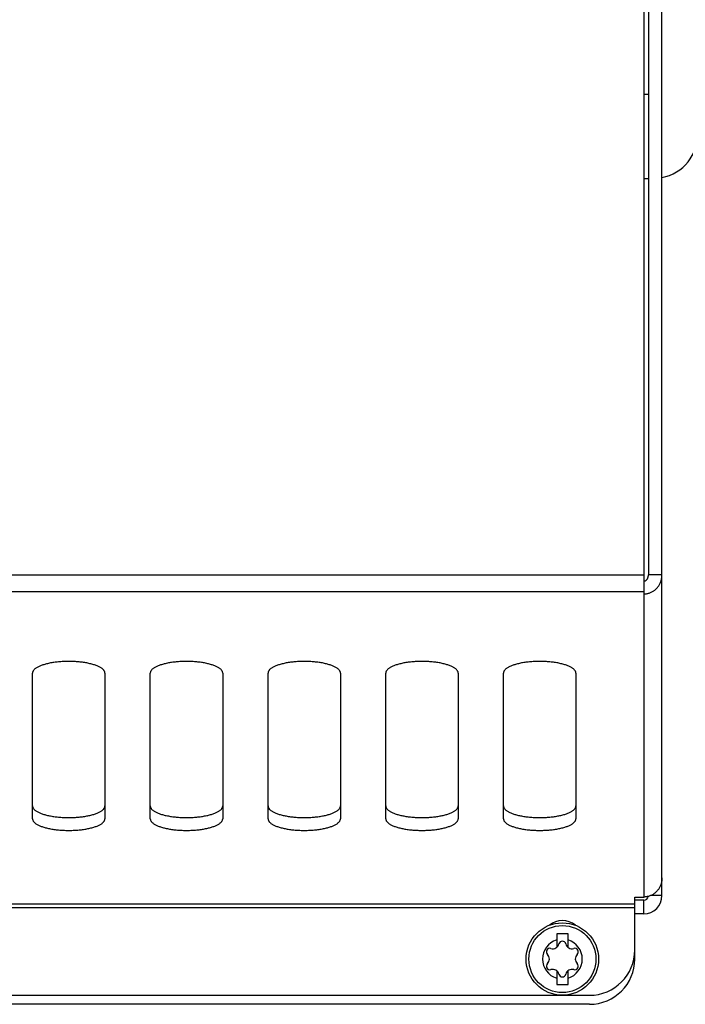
# Model space of a CAD drawing. Extents: x 0 to 594, y 0 to 420.
# Tile 4 of 58: x 139 to 154, y 161 to 182. Entities that reach past the tile are written whole.
import ezdxf

# ---------------------------------------------------------------- set-up
doc = ezdxf.new("R2010")
doc.units = 0
doc.header["$LTSCALE"] = 32.67
doc.layers.add('DATUM_AXIS', color=7, linetype='CONTINUOUS')
doc.layers.add('ROUNDS', color=7, linetype='CONTINUOUS')

msp = doc.modelspace()

# ---------------------------------------------------------------- linework, layer by layer
at = {"layer": 'DATUM_AXIS', "color": 7, "linetype": 'CONTINUOUS'}
for p, q in [((152.76, 183.564), (152.76, 163.094)), ((152.86, 183.564), (152.86, 170.211)), ((153.16, 163.124), (153.16, 183.564)), ((152.76, 180.824), (152.86, 180.824)), ((109.16, 170.211), (152.76, 170.211)), ((153.16, 170.211), (152.86, 170.211)), ((152.76, 169.832), (109.16, 169.832)), ((139.26, 164.822), (139.26, 168.04)), ((140.86, 168.04), (140.86, 164.822)), ((141.86, 164.822), (141.86, 168.04)), ((143.46, 168.04), (143.46, 164.822)), ((144.46, 164.822), (144.46, 168.04)), ((146.06, 168.04), (146.06, 164.822)), ((147.06, 164.822), (147.06, 168.04)), ((148.66, 168.04), (148.66, 164.822)), ((149.66, 164.822), (149.66, 168.04)), ((151.26, 168.04), (151.26, 164.822)), ((153.16, 163.124), (152.908, 163.124)), ((109.36, 162.947), (152.56, 162.947)), ((152.56, 163.094), (152.76, 163.094)), ((152.56, 161.724), (152.56, 163.094)), ((152.76, 163.024), (152.56, 163.024)), ((152.76, 162.724), (152.76, 163.024)), ((152.56, 162.852), (109.36, 162.852)), ((152.76, 162.724), (152.56, 162.724)), ((151.085, 162.284), (150.835, 162.284)), ((150.835, 162.284), (150.835, 161.983)), ((151.085, 161.983), (151.085, 162.284)), ((150.835, 161.465), (150.835, 161.164)), ((151.085, 161.164), (151.085, 161.465)), ((150.835, 161.164), (151.085, 161.164)), ((110.36, 160.924), (151.56, 160.924)), ((151.56, 160.724), (110.36, 160.724))]:
    msp.add_line(p, q, dxfattribs=at)
for points in [[(152.76, 170.072), (152.764, 170.072), (152.767, 170.073), (152.771, 170.073), (152.775, 170.074), (152.779, 170.075), (152.783, 170.076), (152.787, 170.077), (152.791, 170.079), (152.795, 170.081), (152.799, 170.084), (152.804, 170.086), (152.808, 170.089), (152.812, 170.093), (152.816, 170.096), (152.82, 170.101), (152.825, 170.105), (152.829, 170.11), (152.833, 170.116), (152.837, 170.122), (152.841, 170.129), (152.844, 170.136), (152.848, 170.144), (152.851, 170.153), (152.853, 170.162), (152.856, 170.171), (152.857, 170.18), (152.859, 170.19), (152.859, 170.2), (152.86, 170.211)], [(152.76, 169.788), (152.775, 169.788), (152.79, 169.789), (152.805, 169.791), (152.82, 169.793), (152.835, 169.796), (152.85, 169.799), (152.865, 169.803), (152.88, 169.808), (152.894, 169.813), (152.908, 169.818), (152.923, 169.825), (152.936, 169.832), (152.95, 169.839), (152.964, 169.847), (152.977, 169.856), (152.99, 169.865), (153.002, 169.875), (153.014, 169.885), (153.026, 169.896), (153.038, 169.907), (153.049, 169.919), (153.06, 169.931), (153.07, 169.944), (153.08, 169.957), (153.089, 169.97), (153.098, 169.984), (153.106, 169.999), (153.114, 170.014), (153.121, 170.029), (153.127, 170.044), (153.133, 170.06), (153.139, 170.076), (153.144, 170.092), (153.148, 170.109), (153.152, 170.125), (153.154, 170.142), (153.157, 170.159), (153.158, 170.176), (153.159, 170.193), (153.16, 170.211)], [(140.86, 168.04), (140.859, 168.048), (140.858, 168.057), (140.856, 168.066), (140.852, 168.074), (140.848, 168.083), (140.843, 168.092), (140.837, 168.1), (140.831, 168.108), (140.823, 168.117), (140.815, 168.125), (140.805, 168.133), (140.795, 168.141), (140.784, 168.149), (140.772, 168.157), (140.759, 168.165), (140.746, 168.172), (140.731, 168.18), (140.716, 168.187), (140.701, 168.194), (140.684, 168.201), (140.667, 168.207), (140.649, 168.214), (140.63, 168.22), (140.611, 168.226), (140.591, 168.232), (140.571, 168.238), (140.549, 168.243), (140.528, 168.248), (140.506, 168.253), (140.483, 168.258), (140.46, 168.263), (140.436, 168.267), (140.412, 168.271), (140.388, 168.275), (140.363, 168.278), (140.338, 168.281), (140.312, 168.284), (140.286, 168.287), (140.26, 168.289), (140.234, 168.291), (140.208, 168.293), (140.181, 168.294), (140.154, 168.295), (140.127, 168.296), (140.1, 168.297), (140.073, 168.297), (140.046, 168.297), (140.019, 168.297), (139.992, 168.296), (139.965, 168.295), (139.939, 168.294), (139.912, 168.293), (139.885, 168.291), (139.859, 168.289), (139.833, 168.287), (139.807, 168.284), (139.782, 168.281), (139.757, 168.278), (139.732, 168.275), (139.707, 168.271), (139.683, 168.267), (139.66, 168.263), (139.637, 168.258), (139.614, 168.253), (139.592, 168.248), (139.57, 168.243), (139.549, 168.238), (139.528, 168.232), (139.509, 168.226), (139.489, 168.22), (139.471, 168.214), (139.453, 168.207), (139.435, 168.201), (139.419, 168.194), (139.403, 168.187), (139.388, 168.18), (139.374, 168.172), (139.36, 168.165), (139.348, 168.157), (139.336, 168.149), (139.325, 168.141), (139.314, 168.133), (139.305, 168.125), (139.296, 168.117), (139.289, 168.108), (139.282, 168.1), (139.276, 168.092), (139.271, 168.083), (139.267, 168.074), (139.264, 168.066), (139.262, 168.057), (139.26, 168.048), (139.26, 168.04)], [(143.46, 168.04), (143.459, 168.048), (143.458, 168.057), (143.456, 168.066), (143.452, 168.074), (143.448, 168.083), (143.443, 168.092), (143.437, 168.1), (143.431, 168.108), (143.423, 168.117), (143.415, 168.125), (143.405, 168.133), (143.395, 168.141), (143.384, 168.149), (143.372, 168.157), (143.359, 168.165), (143.346, 168.172), (143.331, 168.18), (143.316, 168.187), (143.301, 168.194), (143.284, 168.201), (143.267, 168.207), (143.249, 168.214), (143.23, 168.22), (143.211, 168.226), (143.191, 168.232), (143.171, 168.238), (143.149, 168.243), (143.128, 168.248), (143.106, 168.253), (143.083, 168.258), (143.06, 168.263), (143.036, 168.267), (143.012, 168.271), (142.988, 168.275), (142.963, 168.278), (142.938, 168.281), (142.912, 168.284), (142.886, 168.287), (142.86, 168.289), (142.834, 168.291), (142.808, 168.293), (142.781, 168.294), (142.754, 168.295), (142.727, 168.296), (142.7, 168.297), (142.673, 168.297), (142.646, 168.297), (142.619, 168.297), (142.592, 168.296), (142.565, 168.295), (142.539, 168.294), (142.512, 168.293), (142.485, 168.291), (142.459, 168.289), (142.433, 168.287), (142.407, 168.284), (142.382, 168.281), (142.357, 168.278), (142.332, 168.275), (142.307, 168.271), (142.283, 168.267), (142.26, 168.263), (142.237, 168.258), (142.214, 168.253), (142.192, 168.248), (142.17, 168.243), (142.149, 168.238), (142.128, 168.232), (142.109, 168.226), (142.089, 168.22), (142.071, 168.214), (142.053, 168.207), (142.035, 168.201), (142.019, 168.194), (142.003, 168.187), (141.988, 168.18), (141.974, 168.172), (141.96, 168.165), (141.948, 168.157), (141.936, 168.149), (141.925, 168.141), (141.914, 168.133), (141.905, 168.125), (141.896, 168.117), (141.889, 168.108), (141.882, 168.1), (141.876, 168.092), (141.871, 168.083), (141.867, 168.074), (141.864, 168.066), (141.862, 168.057), (141.86, 168.048), (141.86, 168.04)], [(146.06, 168.04), (146.059, 168.048), (146.058, 168.057), (146.056, 168.066), (146.052, 168.074), (146.048, 168.083), (146.043, 168.092), (146.037, 168.1), (146.031, 168.108), (146.023, 168.117), (146.015, 168.125), (146.005, 168.133), (145.995, 168.141), (145.984, 168.149), (145.972, 168.157), (145.959, 168.165), (145.946, 168.172), (145.931, 168.18), (145.916, 168.187), (145.901, 168.194), (145.884, 168.201), (145.867, 168.207), (145.849, 168.214), (145.83, 168.22), (145.811, 168.226), (145.791, 168.232), (145.771, 168.238), (145.749, 168.243), (145.728, 168.248), (145.706, 168.253), (145.683, 168.258), (145.66, 168.263), (145.636, 168.267), (145.612, 168.271), (145.588, 168.275), (145.563, 168.278), (145.538, 168.281), (145.512, 168.284), (145.486, 168.287), (145.46, 168.289), (145.434, 168.291), (145.408, 168.293), (145.381, 168.294), (145.354, 168.295), (145.327, 168.296), (145.3, 168.297), (145.273, 168.297), (145.246, 168.297), (145.219, 168.297), (145.192, 168.296), (145.165, 168.295), (145.139, 168.294), (145.112, 168.293), (145.085, 168.291), (145.059, 168.289), (145.033, 168.287), (145.007, 168.284), (144.982, 168.281), (144.957, 168.278), (144.932, 168.275), (144.907, 168.271), (144.883, 168.267), (144.86, 168.263), (144.837, 168.258), (144.814, 168.253), (144.792, 168.248), (144.77, 168.243), (144.749, 168.238), (144.728, 168.232), (144.709, 168.226), (144.689, 168.22), (144.671, 168.214), (144.653, 168.207), (144.635, 168.201), (144.619, 168.194), (144.603, 168.187), (144.588, 168.18), (144.574, 168.172), (144.56, 168.165), (144.548, 168.157), (144.536, 168.149), (144.525, 168.141), (144.514, 168.133), (144.505, 168.125), (144.496, 168.117), (144.489, 168.108), (144.482, 168.1), (144.476, 168.092), (144.471, 168.083), (144.467, 168.074), (144.464, 168.066), (144.462, 168.057), (144.46, 168.048), (144.46, 168.04)], [(148.66, 168.04), (148.659, 168.048), (148.658, 168.057), (148.656, 168.066), (148.652, 168.074), (148.648, 168.083), (148.643, 168.092), (148.637, 168.1), (148.631, 168.108), (148.623, 168.117), (148.615, 168.125), (148.605, 168.133), (148.595, 168.141), (148.584, 168.149), (148.572, 168.157), (148.559, 168.165), (148.546, 168.172), (148.531, 168.18), (148.516, 168.187), (148.501, 168.194), (148.484, 168.201), (148.467, 168.207), (148.449, 168.214), (148.43, 168.22), (148.411, 168.226), (148.391, 168.232), (148.371, 168.238), (148.349, 168.243), (148.328, 168.248), (148.306, 168.253), (148.283, 168.258), (148.26, 168.263), (148.236, 168.267), (148.212, 168.271), (148.188, 168.275), (148.163, 168.278), (148.138, 168.281), (148.112, 168.284), (148.086, 168.287), (148.06, 168.289), (148.034, 168.291), (148.008, 168.293), (147.981, 168.294), (147.954, 168.295), (147.927, 168.296), (147.9, 168.297), (147.873, 168.297), (147.846, 168.297), (147.819, 168.297), (147.792, 168.296), (147.765, 168.295), (147.739, 168.294), (147.712, 168.293), (147.685, 168.291), (147.659, 168.289), (147.633, 168.287), (147.607, 168.284), (147.582, 168.281), (147.557, 168.278), (147.532, 168.275), (147.507, 168.271), (147.483, 168.267), (147.46, 168.263), (147.437, 168.258), (147.414, 168.253), (147.392, 168.248), (147.37, 168.243), (147.349, 168.238), (147.328, 168.232), (147.309, 168.226), (147.289, 168.22), (147.271, 168.214), (147.253, 168.207), (147.235, 168.201), (147.219, 168.194), (147.203, 168.187), (147.188, 168.18), (147.174, 168.172), (147.16, 168.165), (147.148, 168.157), (147.136, 168.149), (147.125, 168.141), (147.114, 168.133), (147.105, 168.125), (147.096, 168.117), (147.089, 168.108), (147.082, 168.1), (147.076, 168.092), (147.071, 168.083), (147.067, 168.074), (147.064, 168.066), (147.062, 168.057), (147.06, 168.048), (147.06, 168.04)], [(151.26, 168.04), (151.259, 168.048), (151.258, 168.057), (151.256, 168.066), (151.252, 168.074), (151.248, 168.083), (151.243, 168.092), (151.237, 168.1), (151.231, 168.108), (151.223, 168.117), (151.215, 168.125), (151.205, 168.133), (151.195, 168.141), (151.184, 168.149), (151.172, 168.157), (151.159, 168.165), (151.146, 168.172), (151.131, 168.18), (151.116, 168.187), (151.101, 168.194), (151.084, 168.201), (151.067, 168.207), (151.049, 168.214), (151.03, 168.22), (151.011, 168.226), (150.991, 168.232), (150.971, 168.238), (150.949, 168.243), (150.928, 168.248), (150.906, 168.253), (150.883, 168.258), (150.86, 168.263), (150.836, 168.267), (150.812, 168.271), (150.788, 168.275), (150.763, 168.278), (150.738, 168.281), (150.712, 168.284), (150.686, 168.287), (150.66, 168.289), (150.634, 168.291), (150.608, 168.293), (150.581, 168.294), (150.554, 168.295), (150.527, 168.296), (150.5, 168.297), (150.473, 168.297), (150.446, 168.297), (150.419, 168.297), (150.392, 168.296), (150.365, 168.295), (150.339, 168.294), (150.312, 168.293), (150.285, 168.291), (150.259, 168.289), (150.233, 168.287), (150.207, 168.284), (150.182, 168.281), (150.157, 168.278), (150.132, 168.275), (150.107, 168.271), (150.083, 168.267), (150.06, 168.263), (150.037, 168.258), (150.014, 168.253), (149.992, 168.248), (149.97, 168.243), (149.949, 168.238), (149.928, 168.232), (149.909, 168.226), (149.889, 168.22), (149.871, 168.214), (149.853, 168.207), (149.835, 168.201), (149.819, 168.194), (149.803, 168.187), (149.788, 168.18), (149.774, 168.172), (149.76, 168.165), (149.748, 168.157), (149.736, 168.149), (149.725, 168.141), (149.714, 168.133), (149.705, 168.125), (149.696, 168.117), (149.689, 168.108), (149.682, 168.1), (149.676, 168.092), (149.671, 168.083), (149.667, 168.074), (149.664, 168.066), (149.662, 168.057), (149.66, 168.048), (149.66, 168.04)], [(139.26, 165.106), (139.26, 165.098), (139.262, 165.089), (139.264, 165.08), (139.267, 165.072), (139.271, 165.063), (139.276, 165.055), (139.282, 165.046), (139.289, 165.038), (139.296, 165.029), (139.305, 165.021), (139.314, 165.013), (139.325, 165.005), (139.336, 164.997), (139.348, 164.989), (139.36, 164.982), (139.374, 164.974), (139.388, 164.967), (139.403, 164.959), (139.419, 164.952), (139.435, 164.945), (139.453, 164.939), (139.471, 164.932), (139.489, 164.926), (139.509, 164.92), (139.528, 164.914), (139.549, 164.908), (139.57, 164.903), (139.592, 164.898), (139.614, 164.893), (139.637, 164.888), (139.66, 164.884), (139.683, 164.879), (139.707, 164.875), (139.732, 164.872), (139.757, 164.868), (139.782, 164.865), (139.807, 164.862), (139.833, 164.86), (139.859, 164.857), (139.885, 164.855), (139.912, 164.853), (139.939, 164.852), (139.965, 164.851), (139.992, 164.85), (140.019, 164.849), (140.046, 164.849), (140.073, 164.849), (140.1, 164.849), (140.127, 164.85), (140.154, 164.851), (140.181, 164.852), (140.208, 164.853), (140.234, 164.855), (140.26, 164.857), (140.286, 164.86), (140.312, 164.862), (140.338, 164.865), (140.363, 164.868), (140.388, 164.872), (140.412, 164.875), (140.436, 164.879), (140.46, 164.884), (140.483, 164.888), (140.506, 164.893), (140.528, 164.898), (140.549, 164.903), (140.571, 164.908), (140.591, 164.914), (140.611, 164.92), (140.63, 164.926), (140.649, 164.932), (140.667, 164.939), (140.684, 164.945), (140.701, 164.952), (140.716, 164.959), (140.731, 164.967), (140.746, 164.974), (140.759, 164.982), (140.772, 164.989), (140.784, 164.997), (140.795, 165.005), (140.805, 165.013), (140.815, 165.021), (140.823, 165.029), (140.831, 165.038), (140.837, 165.046), (140.843, 165.055), (140.848, 165.063), (140.852, 165.072), (140.856, 165.08), (140.858, 165.089), (140.859, 165.098), (140.86, 165.106)], [(141.86, 165.106), (141.86, 165.098), (141.862, 165.089), (141.864, 165.08), (141.867, 165.072), (141.871, 165.063), (141.876, 165.055), (141.882, 165.046), (141.889, 165.038), (141.896, 165.029), (141.905, 165.021), (141.914, 165.013), (141.925, 165.005), (141.936, 164.997), (141.948, 164.989), (141.96, 164.982), (141.974, 164.974), (141.988, 164.967), (142.003, 164.959), (142.019, 164.952), (142.035, 164.945), (142.053, 164.939), (142.071, 164.932), (142.089, 164.926), (142.109, 164.92), (142.128, 164.914), (142.149, 164.908), (142.17, 164.903), (142.192, 164.898), (142.214, 164.893), (142.237, 164.888), (142.26, 164.884), (142.283, 164.879), (142.307, 164.875), (142.332, 164.872), (142.357, 164.868), (142.382, 164.865), (142.407, 164.862), (142.433, 164.86), (142.459, 164.857), (142.485, 164.855), (142.512, 164.853), (142.539, 164.852), (142.565, 164.851), (142.592, 164.85), (142.619, 164.849), (142.646, 164.849), (142.673, 164.849), (142.7, 164.849), (142.727, 164.85), (142.754, 164.851), (142.781, 164.852), (142.808, 164.853), (142.834, 164.855), (142.86, 164.857), (142.886, 164.86), (142.912, 164.862), (142.938, 164.865), (142.963, 164.868), (142.988, 164.872), (143.012, 164.875), (143.036, 164.879), (143.06, 164.884), (143.083, 164.888), (143.106, 164.893), (143.128, 164.898), (143.149, 164.903), (143.171, 164.908), (143.191, 164.914), (143.211, 164.92), (143.23, 164.926), (143.249, 164.932), (143.267, 164.939), (143.284, 164.945), (143.301, 164.952), (143.316, 164.959), (143.331, 164.967), (143.346, 164.974), (143.359, 164.982), (143.372, 164.989), (143.384, 164.997), (143.395, 165.005), (143.405, 165.013), (143.415, 165.021), (143.423, 165.029), (143.431, 165.038), (143.437, 165.046), (143.443, 165.055), (143.448, 165.063), (143.452, 165.072), (143.456, 165.08), (143.458, 165.089), (143.459, 165.098), (143.46, 165.106)], [(144.46, 165.106), (144.46, 165.098), (144.462, 165.089), (144.464, 165.08), (144.467, 165.072), (144.471, 165.063), (144.476, 165.055), (144.482, 165.046), (144.489, 165.038), (144.496, 165.029), (144.505, 165.021), (144.514, 165.013), (144.525, 165.005), (144.536, 164.997), (144.548, 164.989), (144.56, 164.982), (144.574, 164.974), (144.588, 164.967), (144.603, 164.959), (144.619, 164.952), (144.635, 164.945), (144.653, 164.939), (144.671, 164.932), (144.689, 164.926), (144.709, 164.92), (144.728, 164.914), (144.749, 164.908), (144.77, 164.903), (144.792, 164.898), (144.814, 164.893), (144.837, 164.888), (144.86, 164.884), (144.883, 164.879), (144.907, 164.875), (144.932, 164.872), (144.957, 164.868), (144.982, 164.865), (145.007, 164.862), (145.033, 164.86), (145.059, 164.857), (145.085, 164.855), (145.112, 164.853), (145.139, 164.852), (145.165, 164.851), (145.192, 164.85), (145.219, 164.849), (145.246, 164.849), (145.273, 164.849), (145.3, 164.849), (145.327, 164.85), (145.354, 164.851), (145.381, 164.852), (145.408, 164.853), (145.434, 164.855), (145.46, 164.857), (145.486, 164.86), (145.512, 164.862), (145.538, 164.865), (145.563, 164.868), (145.588, 164.872), (145.612, 164.875), (145.636, 164.879), (145.66, 164.884), (145.683, 164.888), (145.706, 164.893), (145.728, 164.898), (145.749, 164.903), (145.771, 164.908), (145.791, 164.914), (145.811, 164.92), (145.83, 164.926), (145.849, 164.932), (145.867, 164.939), (145.884, 164.945), (145.901, 164.952), (145.916, 164.959), (145.931, 164.967), (145.946, 164.974), (145.959, 164.982), (145.972, 164.989), (145.984, 164.997), (145.995, 165.005), (146.005, 165.013), (146.015, 165.021), (146.023, 165.029), (146.031, 165.038), (146.037, 165.046), (146.043, 165.055), (146.048, 165.063), (146.052, 165.072), (146.056, 165.08), (146.058, 165.089), (146.059, 165.098), (146.06, 165.106)], [(147.06, 165.106), (147.06, 165.098), (147.062, 165.089), (147.064, 165.08), (147.067, 165.072), (147.071, 165.063), (147.076, 165.055), (147.082, 165.046), (147.089, 165.038), (147.096, 165.029), (147.105, 165.021), (147.114, 165.013), (147.125, 165.005), (147.136, 164.997), (147.148, 164.989), (147.16, 164.982), (147.174, 164.974), (147.188, 164.967), (147.203, 164.959), (147.219, 164.952), (147.235, 164.945), (147.253, 164.939), (147.271, 164.932), (147.289, 164.926), (147.309, 164.92), (147.328, 164.914), (147.349, 164.908), (147.37, 164.903), (147.392, 164.898), (147.414, 164.893), (147.437, 164.888), (147.46, 164.884), (147.483, 164.879), (147.507, 164.875), (147.532, 164.872), (147.557, 164.868), (147.582, 164.865), (147.607, 164.862), (147.633, 164.86), (147.659, 164.857), (147.685, 164.855), (147.712, 164.853), (147.739, 164.852), (147.765, 164.851), (147.792, 164.85), (147.819, 164.849), (147.846, 164.849), (147.873, 164.849), (147.9, 164.849), (147.927, 164.85), (147.954, 164.851), (147.981, 164.852), (148.008, 164.853), (148.034, 164.855), (148.06, 164.857), (148.086, 164.86), (148.112, 164.862), (148.138, 164.865), (148.163, 164.868), (148.188, 164.872), (148.212, 164.875), (148.236, 164.879), (148.26, 164.884), (148.283, 164.888), (148.306, 164.893), (148.328, 164.898), (148.349, 164.903), (148.371, 164.908), (148.391, 164.914), (148.411, 164.92), (148.43, 164.926), (148.449, 164.932), (148.467, 164.939), (148.484, 164.945), (148.501, 164.952), (148.516, 164.959), (148.531, 164.967), (148.546, 164.974), (148.559, 164.982), (148.572, 164.989), (148.584, 164.997), (148.595, 165.005), (148.605, 165.013), (148.615, 165.021), (148.623, 165.029), (148.631, 165.038), (148.637, 165.046), (148.643, 165.055), (148.648, 165.063), (148.652, 165.072), (148.656, 165.08), (148.658, 165.089), (148.659, 165.098), (148.66, 165.106)], [(149.66, 165.106), (149.66, 165.098), (149.662, 165.089), (149.664, 165.08), (149.667, 165.072), (149.671, 165.063), (149.676, 165.055), (149.682, 165.046), (149.689, 165.038), (149.696, 165.029), (149.705, 165.021), (149.714, 165.013), (149.725, 165.005), (149.736, 164.997), (149.748, 164.989), (149.76, 164.982), (149.774, 164.974), (149.788, 164.967), (149.803, 164.959), (149.819, 164.952), (149.835, 164.945), (149.853, 164.939), (149.871, 164.932), (149.889, 164.926), (149.909, 164.92), (149.928, 164.914), (149.949, 164.908), (149.97, 164.903), (149.992, 164.898), (150.014, 164.893), (150.037, 164.888), (150.06, 164.884), (150.083, 164.879), (150.107, 164.875), (150.132, 164.872), (150.157, 164.868), (150.182, 164.865), (150.207, 164.862), (150.233, 164.86), (150.259, 164.857), (150.285, 164.855), (150.312, 164.853), (150.339, 164.852), (150.365, 164.851), (150.392, 164.85), (150.419, 164.849), (150.446, 164.849), (150.473, 164.849), (150.5, 164.849), (150.527, 164.85), (150.554, 164.851), (150.581, 164.852), (150.608, 164.853), (150.634, 164.855), (150.66, 164.857), (150.686, 164.86), (150.712, 164.862), (150.738, 164.865), (150.763, 164.868), (150.788, 164.872), (150.812, 164.875), (150.836, 164.879), (150.86, 164.884), (150.883, 164.888), (150.906, 164.893), (150.928, 164.898), (150.949, 164.903), (150.971, 164.908), (150.991, 164.914), (151.011, 164.92), (151.03, 164.926), (151.049, 164.932), (151.067, 164.939), (151.084, 164.945), (151.101, 164.952), (151.116, 164.959), (151.131, 164.967), (151.146, 164.974), (151.159, 164.982), (151.172, 164.989), (151.184, 164.997), (151.195, 165.005), (151.205, 165.013), (151.215, 165.021), (151.223, 165.029), (151.231, 165.038), (151.237, 165.046), (151.243, 165.055), (151.248, 165.063), (151.252, 165.072), (151.256, 165.08), (151.258, 165.089), (151.259, 165.098), (151.26, 165.106)], [(139.26, 164.822), (139.26, 164.814), (139.262, 164.805), (139.264, 164.796), (139.267, 164.788), (139.271, 164.779), (139.276, 164.771), (139.282, 164.762), (139.289, 164.754), (139.296, 164.745), (139.305, 164.737), (139.314, 164.729), (139.325, 164.721), (139.336, 164.713), (139.348, 164.705), (139.36, 164.697), (139.374, 164.69), (139.388, 164.683), (139.403, 164.675), (139.419, 164.668), (139.435, 164.661), (139.453, 164.655), (139.471, 164.648), (139.489, 164.642), (139.509, 164.636), (139.528, 164.63), (139.549, 164.624), (139.57, 164.619), (139.592, 164.614), (139.614, 164.609), (139.637, 164.604), (139.66, 164.599), (139.683, 164.595), (139.707, 164.591), (139.732, 164.588), (139.757, 164.584), (139.782, 164.581), (139.807, 164.578), (139.833, 164.576), (139.859, 164.573), (139.885, 164.571), (139.912, 164.569), (139.939, 164.568), (139.965, 164.567), (139.992, 164.566), (140.019, 164.565), (140.046, 164.565), (140.073, 164.565), (140.1, 164.565), (140.127, 164.566), (140.154, 164.567), (140.181, 164.568), (140.208, 164.569), (140.234, 164.571), (140.26, 164.573), (140.286, 164.576), (140.312, 164.578), (140.338, 164.581), (140.363, 164.584), (140.388, 164.588), (140.412, 164.591), (140.436, 164.595), (140.46, 164.599), (140.483, 164.604), (140.506, 164.609), (140.528, 164.614), (140.549, 164.619), (140.571, 164.624), (140.591, 164.63), (140.611, 164.636), (140.63, 164.642), (140.649, 164.648), (140.667, 164.655), (140.684, 164.661), (140.701, 164.668), (140.716, 164.675), (140.731, 164.683), (140.746, 164.69), (140.759, 164.697), (140.772, 164.705), (140.784, 164.713), (140.795, 164.721), (140.805, 164.729), (140.815, 164.737), (140.823, 164.745), (140.831, 164.754), (140.837, 164.762), (140.843, 164.771), (140.848, 164.779), (140.852, 164.788), (140.856, 164.796), (140.858, 164.805), (140.859, 164.814), (140.86, 164.822)], [(141.86, 164.822), (141.86, 164.814), (141.862, 164.805), (141.864, 164.796), (141.867, 164.788), (141.871, 164.779), (141.876, 164.771), (141.882, 164.762), (141.889, 164.754), (141.896, 164.745), (141.905, 164.737), (141.914, 164.729), (141.925, 164.721), (141.936, 164.713), (141.948, 164.705), (141.96, 164.697), (141.974, 164.69), (141.988, 164.683), (142.003, 164.675), (142.019, 164.668), (142.035, 164.661), (142.053, 164.655), (142.071, 164.648), (142.089, 164.642), (142.109, 164.636), (142.128, 164.63), (142.149, 164.624), (142.17, 164.619), (142.192, 164.614), (142.214, 164.609), (142.237, 164.604), (142.26, 164.599), (142.283, 164.595), (142.307, 164.591), (142.332, 164.588), (142.357, 164.584), (142.382, 164.581), (142.407, 164.578), (142.433, 164.576), (142.459, 164.573), (142.485, 164.571), (142.512, 164.569), (142.539, 164.568), (142.565, 164.567), (142.592, 164.566), (142.619, 164.565), (142.646, 164.565), (142.673, 164.565), (142.7, 164.565), (142.727, 164.566), (142.754, 164.567), (142.781, 164.568), (142.808, 164.569), (142.834, 164.571), (142.86, 164.573), (142.886, 164.576), (142.912, 164.578), (142.938, 164.581), (142.963, 164.584), (142.988, 164.588), (143.012, 164.591), (143.036, 164.595), (143.06, 164.599), (143.083, 164.604), (143.106, 164.609), (143.128, 164.614), (143.149, 164.619), (143.171, 164.624), (143.191, 164.63), (143.211, 164.636), (143.23, 164.642), (143.249, 164.648), (143.267, 164.655), (143.284, 164.661), (143.301, 164.668), (143.316, 164.675), (143.331, 164.683), (143.346, 164.69), (143.359, 164.697), (143.372, 164.705), (143.384, 164.713), (143.395, 164.721), (143.405, 164.729), (143.415, 164.737), (143.423, 164.745), (143.431, 164.754), (143.437, 164.762), (143.443, 164.771), (143.448, 164.779), (143.452, 164.788), (143.456, 164.796), (143.458, 164.805), (143.459, 164.814), (143.46, 164.822)], [(144.46, 164.822), (144.46, 164.814), (144.462, 164.805), (144.464, 164.796), (144.467, 164.788), (144.471, 164.779), (144.476, 164.771), (144.482, 164.762), (144.489, 164.754), (144.496, 164.745), (144.505, 164.737), (144.514, 164.729), (144.525, 164.721), (144.536, 164.713), (144.548, 164.705), (144.56, 164.697), (144.574, 164.69), (144.588, 164.683), (144.603, 164.675), (144.619, 164.668), (144.635, 164.661), (144.653, 164.655), (144.671, 164.648), (144.689, 164.642), (144.709, 164.636), (144.728, 164.63), (144.749, 164.624), (144.77, 164.619), (144.792, 164.614), (144.814, 164.609), (144.837, 164.604), (144.86, 164.599), (144.883, 164.595), (144.907, 164.591), (144.932, 164.588), (144.957, 164.584), (144.982, 164.581), (145.007, 164.578), (145.033, 164.576), (145.059, 164.573), (145.085, 164.571), (145.112, 164.569), (145.139, 164.568), (145.165, 164.567), (145.192, 164.566), (145.219, 164.565), (145.246, 164.565), (145.273, 164.565), (145.3, 164.565), (145.327, 164.566), (145.354, 164.567), (145.381, 164.568), (145.408, 164.569), (145.434, 164.571), (145.46, 164.573), (145.486, 164.576), (145.512, 164.578), (145.538, 164.581), (145.563, 164.584), (145.588, 164.588), (145.612, 164.591), (145.636, 164.595), (145.66, 164.599), (145.683, 164.604), (145.706, 164.609), (145.728, 164.614), (145.749, 164.619), (145.771, 164.624), (145.791, 164.63), (145.811, 164.636), (145.83, 164.642), (145.849, 164.648), (145.867, 164.655), (145.884, 164.661), (145.901, 164.668), (145.916, 164.675), (145.931, 164.683), (145.946, 164.69), (145.959, 164.697), (145.972, 164.705), (145.984, 164.713), (145.995, 164.721), (146.005, 164.729), (146.015, 164.737), (146.023, 164.745), (146.031, 164.754), (146.037, 164.762), (146.043, 164.771), (146.048, 164.779), (146.052, 164.788), (146.056, 164.796), (146.058, 164.805), (146.059, 164.814), (146.06, 164.822)], [(147.06, 164.822), (147.06, 164.814), (147.062, 164.805), (147.064, 164.796), (147.067, 164.788), (147.071, 164.779), (147.076, 164.771), (147.082, 164.762), (147.089, 164.754), (147.096, 164.745), (147.105, 164.737), (147.114, 164.729), (147.125, 164.721), (147.136, 164.713), (147.148, 164.705), (147.16, 164.697), (147.174, 164.69), (147.188, 164.683), (147.203, 164.675), (147.219, 164.668), (147.235, 164.661), (147.253, 164.655), (147.271, 164.648), (147.289, 164.642), (147.309, 164.636), (147.328, 164.63), (147.349, 164.624), (147.37, 164.619), (147.392, 164.614), (147.414, 164.609), (147.437, 164.604), (147.46, 164.599), (147.483, 164.595), (147.507, 164.591), (147.532, 164.588), (147.557, 164.584), (147.582, 164.581), (147.607, 164.578), (147.633, 164.576), (147.659, 164.573), (147.685, 164.571), (147.712, 164.569), (147.739, 164.568), (147.765, 164.567), (147.792, 164.566), (147.819, 164.565), (147.846, 164.565), (147.873, 164.565), (147.9, 164.565), (147.927, 164.566), (147.954, 164.567), (147.981, 164.568), (148.008, 164.569), (148.034, 164.571), (148.06, 164.573), (148.086, 164.576), (148.112, 164.578), (148.138, 164.581), (148.163, 164.584), (148.188, 164.588), (148.212, 164.591), (148.236, 164.595), (148.26, 164.599), (148.283, 164.604), (148.306, 164.609), (148.328, 164.614), (148.349, 164.619), (148.371, 164.624), (148.391, 164.63), (148.411, 164.636), (148.43, 164.642), (148.449, 164.648), (148.467, 164.655), (148.484, 164.661), (148.501, 164.668), (148.516, 164.675), (148.531, 164.683), (148.546, 164.69), (148.559, 164.697), (148.572, 164.705), (148.584, 164.713), (148.595, 164.721), (148.605, 164.729), (148.615, 164.737), (148.623, 164.745), (148.631, 164.754), (148.637, 164.762), (148.643, 164.771), (148.648, 164.779), (148.652, 164.788), (148.656, 164.796), (148.658, 164.805), (148.659, 164.814), (148.66, 164.822)], [(149.66, 164.822), (149.66, 164.814), (149.662, 164.805), (149.664, 164.796), (149.667, 164.788), (149.671, 164.779), (149.676, 164.771), (149.682, 164.762), (149.689, 164.754), (149.696, 164.745), (149.705, 164.737), (149.714, 164.729), (149.725, 164.721), (149.736, 164.713), (149.748, 164.705), (149.76, 164.697), (149.774, 164.69), (149.788, 164.683), (149.803, 164.675), (149.819, 164.668), (149.835, 164.661), (149.853, 164.655), (149.871, 164.648), (149.889, 164.642), (149.909, 164.636), (149.928, 164.63), (149.949, 164.624), (149.97, 164.619), (149.992, 164.614), (150.014, 164.609), (150.037, 164.604), (150.06, 164.599), (150.083, 164.595), (150.107, 164.591), (150.132, 164.588), (150.157, 164.584), (150.182, 164.581), (150.207, 164.578), (150.233, 164.576), (150.259, 164.573), (150.285, 164.571), (150.312, 164.569), (150.339, 164.568), (150.365, 164.567), (150.392, 164.566), (150.419, 164.565), (150.446, 164.565), (150.473, 164.565), (150.5, 164.565), (150.527, 164.566), (150.554, 164.567), (150.581, 164.568), (150.608, 164.569), (150.634, 164.571), (150.66, 164.573), (150.686, 164.576), (150.712, 164.578), (150.738, 164.581), (150.763, 164.584), (150.788, 164.588), (150.812, 164.591), (150.836, 164.595), (150.86, 164.599), (150.883, 164.604), (150.906, 164.609), (150.928, 164.614), (150.949, 164.619), (150.971, 164.624), (150.991, 164.63), (151.011, 164.636), (151.03, 164.642), (151.049, 164.648), (151.067, 164.655), (151.084, 164.661), (151.101, 164.668), (151.116, 164.675), (151.131, 164.683), (151.146, 164.69), (151.159, 164.697), (151.172, 164.705), (151.184, 164.713), (151.195, 164.721), (151.205, 164.729), (151.215, 164.737), (151.223, 164.745), (151.231, 164.754), (151.237, 164.762), (151.243, 164.771), (151.248, 164.779), (151.252, 164.788), (151.256, 164.796), (151.258, 164.805), (151.259, 164.814), (151.26, 164.822)], [(153.16, 163.516), (153.159, 163.499), (153.158, 163.482), (153.157, 163.465), (153.154, 163.448), (153.152, 163.431), (153.148, 163.415), (153.144, 163.398), (153.139, 163.382), (153.133, 163.366), (153.127, 163.35), (153.121, 163.335), (153.114, 163.319), (153.106, 163.305), (153.098, 163.29), (153.089, 163.276), (153.08, 163.263), (153.07, 163.249), (153.06, 163.237), (153.049, 163.224), (153.038, 163.213), (153.026, 163.201), (153.014, 163.191), (153.002, 163.18), (152.99, 163.171), (152.977, 163.162), (152.964, 163.153), (152.95, 163.145), (152.936, 163.137), (152.923, 163.131), (152.908, 163.124), (152.894, 163.118), (152.88, 163.113), (152.865, 163.109), (152.85, 163.105), (152.835, 163.102), (152.82, 163.099), (152.805, 163.097), (152.79, 163.095), (152.775, 163.094), (152.76, 163.094)]]:
    msp.add_lwpolyline(points, dxfattribs=at)
for radius in [0.8, 0.74]:
    msp.add_circle((150.96, 161.724), radius, dxfattribs=at)
for centre, radius, start, end in [((152.76, 163.124), 0.4, 270, 360), ((152.76, 163.124), 0.1, 270, 350.2068), ((150.96, 162.124), 0.45, 50.4288, 129.5712), ((150.96, 161.724), 0.44, 106.5045, 253.4955), ((150.748, 162.091), 0.139, 253.6336, 346.3664), ((150.96, 162.04), 0.079, 13.6336, 166.3664), ((151.172, 162.091), 0.139, 193.6336, 286.3664), ((150.96, 161.724), 0.44, 286.5045, 73.4955), ((150.686, 161.882), 0.079, 73.6336, 226.3664), ((150.535, 161.724), 0.139, 313.6336, 46.3664), ((151.233, 161.882), 0.079, 313.6336, 106.3664), ((151.384, 161.724), 0.139, 133.6336, 226.3664), ((151.56, 161.924), 1, 270, 360), ((150.686, 161.566), 0.079, 133.6336, 286.3664), ((151.233, 161.566), 0.079, 253.6336, 46.3664), ((151.56, 161.724), 1, 270, 360), ((150.748, 161.357), 0.139, 13.6336, 106.3664), ((150.96, 161.408), 0.079, 193.6336, 346.3664), ((151.172, 161.357), 0.139, 73.6336, 166.3664)]:
    msp.add_arc(centre, radius, start, end, dxfattribs=at)
at = {"layer": 'ROUNDS', "color": 7, "linetype": 'CONTINUOUS'}
msp.add_line((152.76, 178.964), (152.86, 178.964), dxfattribs=at)
msp.add_arc((152.96, 179.964), 1, 281.5444, 360, dxfattribs=at)

doc.saveas('drawing.dxf')
